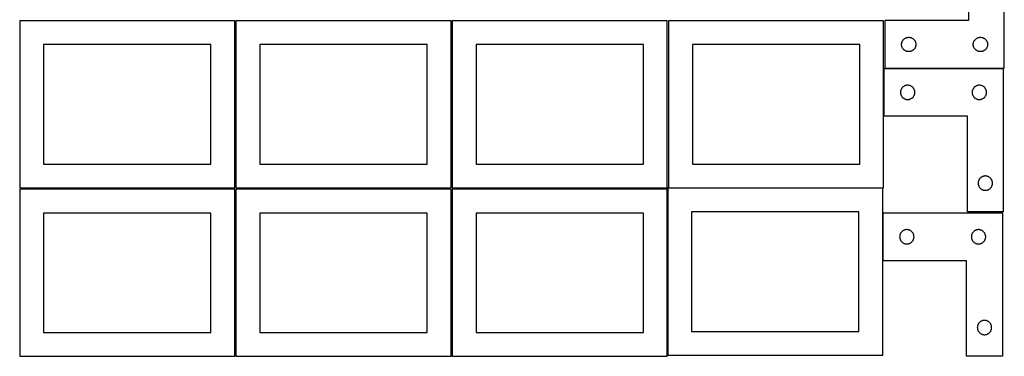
# Model space of a CAD drawing. Header units: millimetres. Extents: x 7 to 1243, y 7 to 2493.
# Tile 1 of 19: x 7 to 1243, y 7 to 429. Entities that reach past the tile are written whole.
import ezdxf

# ---------------------------------------------------------------- set-up
doc = ezdxf.new("R2010")
doc.units = ezdxf.units.MM
doc.layers.add('COMMON', color=5, linetype='CONTINUOUS', true_color=0x0000ff)
doc.layers.add('CUT', color=7, linetype='CONTINUOUS', true_color=0x000000)

msp = doc.modelspace()

# ---------------------------------------------------------------- linework, layer by layer
at = {"layer": 'COMMON'}
for p, q in [((1091.183739, 368.041939), (1091.183739, 308.041939)), ((1241.283739, 368.14194), (1092.604731, 368.14194)), ((1090.132683, 186.647255), (1090.132683, 126.647255))]:
    msp.add_line(p, q, dxfattribs=at)
at = {"layer": 'CUT'}
for p, q in [((1197.604731, 548.24194), (1197.604731, 428.24194)), ((1242.604731, 368.24194), (1242.604731, 548.24194)), ((276.520933, 428.041933), (6.520933, 428.041933)), ((6.520933, 428.041933), (6.520933, 218.041933)), ((276.520933, 218.041933), (276.520933, 428.041933)), ((548.041929, 428.041933), (278.041929, 428.041933)), ((278.041929, 428.041933), (278.041929, 218.041933)), ((548.041929, 218.041933), (548.041929, 428.041933)), ((819.562864, 428.041933), (549.562864, 428.041933)), ((549.562864, 428.041933), (549.562864, 218.041933)), ((819.562864, 218.041933), (819.562864, 428.041933)), ((1091.083738, 428.041933), (821.083738, 428.041933)), ((821.083738, 428.041933), (821.083738, 218.041933)), ((1091.083738, 218.041933), (1091.083738, 428.041933)), ((1197.604731, 428.24194), (1092.604731, 428.24194)), ((1092.604731, 428.24194), (1092.604731, 368.24194)), ((246.520933, 398.041933), (36.520933, 398.041933)), ((36.520933, 398.041933), (36.520933, 248.041933)), ((246.520933, 248.041933), (246.520933, 398.041933)), ((518.041929, 398.041933), (308.041929, 398.041933)), ((308.041929, 398.041933), (308.041929, 248.041933)), ((518.041929, 248.041933), (518.041929, 398.041933)), ((789.562864, 398.041933), (579.562864, 398.041933)), ((579.562864, 398.041933), (579.562864, 248.041933)), ((789.562864, 248.041933), (789.562864, 398.041933)), ((1061.083738, 398.041933), (851.083738, 398.041933)), ((851.083738, 398.041933), (851.083738, 248.041933)), ((1061.083738, 248.041933), (1061.083738, 398.041933)), ((1113.604731, 398.24194), (1113.624001, 398.830568)), ((1113.624001, 397.653312), (1113.604731, 398.24194)), ((1113.624001, 398.830568), (1113.681728, 399.416676)), ((1113.681728, 397.067204), (1113.624001, 397.653312)), ((1113.681728, 399.416676), (1113.777664, 399.997753)), ((1113.777664, 396.486127), (1113.681728, 397.067204)), ((1113.777664, 399.997753), (1113.911399, 400.571312)), ((1113.911399, 395.912569), (1113.777664, 396.486127)), ((1113.911399, 400.571312), (1114.08236, 401.134895)), ((1114.08236, 395.348985), (1113.911399, 395.912569)), ((1114.08236, 401.134895), (1114.289816, 401.686091)), ((1114.289816, 401.686091), (1114.532877, 402.222538)), ((1114.532877, 402.222538), (1114.810503, 402.74194)), ((1114.810503, 402.74194), (1115.121505, 403.242072)), ((1115.121505, 403.242072), (1115.464551, 403.720793)), ((1115.464551, 403.720793), (1115.838173, 404.176053)), ((1115.838173, 404.176053), (1116.24077, 404.605901)), ((1116.24077, 404.605901), (1116.670619, 405.008498)), ((1116.670619, 405.008498), (1117.125879, 405.38212)), ((1117.125879, 405.38212), (1117.604599, 405.725167)), ((1117.604599, 405.725167), (1118.104731, 406.036169)), ((1118.104731, 406.036169), (1118.624133, 406.313795)), ((1118.624133, 406.313795), (1119.16058, 406.556856)), ((1119.16058, 406.556856), (1119.711776, 406.764311)), ((1119.711776, 406.764311), (1120.27536, 406.935273)), ((1120.27536, 406.935273), (1120.848918, 407.069008)), ((1120.848918, 407.069008), (1121.429996, 407.164944)), ((1121.429996, 407.164944), (1122.016103, 407.22267)), ((1122.016103, 407.22267), (1122.604731, 407.24194)), ((1122.604731, 407.24194), (1123.19336, 407.22267)), ((1123.19336, 407.22267), (1123.779467, 407.164944)), ((1123.779467, 407.164944), (1124.360544, 407.069008)), ((1124.360544, 407.069008), (1124.934103, 406.935273)), ((1124.934103, 406.935273), (1125.497687, 406.764311)), ((1125.497687, 406.764311), (1126.048882, 406.556856)), ((1126.048882, 406.556856), (1126.58533, 406.313795)), ((1126.58533, 406.313795), (1127.104731, 406.036169)), ((1127.104731, 406.036169), (1127.604863, 405.725167)), ((1127.604863, 405.725167), (1128.083584, 405.38212)), ((1128.083584, 405.38212), (1128.538844, 405.008498)), ((1128.538844, 405.008498), (1128.968692, 404.605901)), ((1128.968692, 404.605901), (1129.37129, 404.176053)), ((1129.37129, 404.176053), (1129.744911, 403.720793)), ((1129.744911, 403.720793), (1130.087958, 403.242072)), ((1130.087958, 403.242072), (1130.39896, 402.74194)), ((1130.39896, 402.74194), (1130.676586, 402.222538)), ((1130.676586, 402.222538), (1130.919647, 401.686091)), ((1130.919647, 401.686091), (1131.127103, 401.134895)), ((1131.127103, 401.134895), (1131.298064, 400.571312)), ((1131.298064, 395.912569), (1131.127103, 395.348985)), ((1131.298064, 400.571312), (1131.431799, 399.997753)), ((1131.431799, 396.486127), (1131.298064, 395.912569)), ((1131.431799, 399.997753), (1131.527735, 399.416676)), ((1131.527735, 397.067204), (1131.431799, 396.486127)), ((1131.527735, 399.416676), (1131.585462, 398.830568)), ((1131.585462, 397.653312), (1131.527735, 397.067204)), ((1131.585462, 398.830568), (1131.604731, 398.24194)), ((1131.604731, 398.24194), (1131.585462, 397.653312)), ((1203.604731, 398.24194), (1203.624001, 398.830568)), ((1203.624001, 397.653312), (1203.604731, 398.24194)), ((1203.624001, 398.830568), (1203.681728, 399.416676)), ((1203.681728, 397.067204), (1203.624001, 397.653312)), ((1203.681728, 399.416676), (1203.777664, 399.997753)), ((1203.777664, 396.486127), (1203.681728, 397.067204)), ((1203.777664, 399.997753), (1203.911399, 400.571312)), ((1203.911399, 395.912569), (1203.777664, 396.486127)), ((1203.911399, 400.571312), (1204.08236, 401.134895)), ((1204.08236, 395.348985), (1203.911399, 395.912569)), ((1204.08236, 401.134895), (1204.289816, 401.686091)), ((1204.289816, 401.686091), (1204.532877, 402.222538)), ((1204.532877, 402.222538), (1204.810503, 402.74194)), ((1204.810503, 402.74194), (1205.121505, 403.242072)), ((1205.121505, 403.242072), (1205.464551, 403.720793)), ((1205.464551, 403.720793), (1205.838173, 404.176053)), ((1205.838173, 404.176053), (1206.24077, 404.605901)), ((1206.24077, 404.605901), (1206.670619, 405.008498)), ((1206.670619, 405.008498), (1207.125879, 405.38212)), ((1207.125879, 405.38212), (1207.604599, 405.725167)), ((1207.604599, 405.725167), (1208.104731, 406.036169)), ((1208.104731, 406.036169), (1208.624133, 406.313795)), ((1208.624133, 406.313795), (1209.16058, 406.556856)), ((1209.16058, 406.556856), (1209.711776, 406.764311)), ((1209.711776, 406.764311), (1210.27536, 406.935273)), ((1210.27536, 406.935273), (1210.848918, 407.069008)), ((1210.848918, 407.069008), (1211.429996, 407.164944)), ((1211.429996, 407.164944), (1212.016103, 407.22267)), ((1212.016103, 407.22267), (1212.604731, 407.24194)), ((1212.604731, 407.24194), (1213.19336, 407.22267)), ((1213.19336, 407.22267), (1213.779467, 407.164944)), ((1213.779467, 407.164944), (1214.360544, 407.069008)), ((1214.360544, 407.069008), (1214.934103, 406.935273)), ((1214.934103, 406.935273), (1215.497687, 406.764311)), ((1215.497687, 406.764311), (1216.048882, 406.556856)), ((1216.048882, 406.556856), (1216.58533, 406.313795)), ((1216.58533, 406.313795), (1217.104731, 406.036169)), ((1217.104731, 406.036169), (1217.604863, 405.725167)), ((1217.604863, 405.725167), (1218.083584, 405.38212)), ((1218.083584, 405.38212), (1218.538844, 405.008498)), ((1218.538844, 405.008498), (1218.968692, 404.605901)), ((1218.968692, 404.605901), (1219.37129, 404.176053)), ((1219.37129, 404.176053), (1219.744911, 403.720793)), ((1219.744911, 403.720793), (1220.087958, 403.242072)), ((1220.087958, 403.242072), (1220.39896, 402.74194)), ((1220.39896, 402.74194), (1220.676586, 402.222538)), ((1220.676586, 402.222538), (1220.919647, 401.686091)), ((1220.919647, 401.686091), (1221.127103, 401.134895)), ((1221.127103, 401.134895), (1221.298064, 400.571312)), ((1221.298064, 395.912569), (1221.127103, 395.348985)), ((1221.298064, 400.571312), (1221.431799, 399.997753)), ((1221.431799, 396.486127), (1221.298064, 395.912569)), ((1221.431799, 399.997753), (1221.527735, 399.416676)), ((1221.527735, 397.067204), (1221.431799, 396.486127)), ((1221.527735, 399.416676), (1221.585462, 398.830568)), ((1221.585462, 397.653312), (1221.527735, 397.067204)), ((1221.585462, 398.830568), (1221.604731, 398.24194)), ((1221.604731, 398.24194), (1221.585462, 397.653312)), ((1114.289816, 394.797789), (1114.08236, 395.348985)), ((1114.532877, 394.261342), (1114.289816, 394.797789)), ((1114.810503, 393.74194), (1114.532877, 394.261342)), ((1115.121505, 393.241808), (1114.810503, 393.74194)), ((1115.464551, 392.763087), (1115.121505, 393.241808)), ((1115.838173, 392.307828), (1115.464551, 392.763087)), ((1116.24077, 391.877979), (1115.838173, 392.307828)), ((1116.670619, 391.475382), (1116.24077, 391.877979)), ((1117.125879, 391.10176), (1116.670619, 391.475382)), ((1117.604599, 390.758714), (1117.125879, 391.10176)), ((1118.104731, 390.447712), (1117.604599, 390.758714)), ((1118.624133, 390.170085), (1118.104731, 390.447712)), ((1119.16058, 389.927024), (1118.624133, 390.170085)), ((1119.711776, 389.719569), (1119.16058, 389.927024)), ((1120.27536, 389.548608), (1119.711776, 389.719569)), ((1120.848918, 389.414873), (1120.27536, 389.548608)), ((1121.429996, 389.318936), (1120.848918, 389.414873)), ((1122.016103, 389.26121), (1121.429996, 389.318936)), ((1122.604731, 389.24194), (1122.016103, 389.26121)), ((1123.19336, 389.26121), (1122.604731, 389.24194)), ((1123.779467, 389.318936), (1123.19336, 389.26121)), ((1124.360544, 389.414873), (1123.779467, 389.318936)), ((1124.934103, 389.548608), (1124.360544, 389.414873)), ((1125.497687, 389.719569), (1124.934103, 389.548608)), ((1126.048882, 389.927024), (1125.497687, 389.719569)), ((1126.58533, 390.170085), (1126.048882, 389.927024)), ((1127.104731, 390.447712), (1126.58533, 390.170085)), ((1127.604863, 390.758714), (1127.104731, 390.447712)), ((1128.083584, 391.10176), (1127.604863, 390.758714)), ((1128.538844, 391.475382), (1128.083584, 391.10176)), ((1128.968692, 391.877979), (1128.538844, 391.475382)), ((1129.37129, 392.307828), (1128.968692, 391.877979)), ((1129.744911, 392.763087), (1129.37129, 392.307828)), ((1130.087958, 393.241808), (1129.744911, 392.763087)), ((1130.39896, 393.74194), (1130.087958, 393.241808)), ((1130.676586, 394.261342), (1130.39896, 393.74194)), ((1130.919647, 394.797789), (1130.676586, 394.261342)), ((1131.127103, 395.348985), (1130.919647, 394.797789)), ((1204.289816, 394.797789), (1204.08236, 395.348985)), ((1204.532877, 394.261342), (1204.289816, 394.797789)), ((1204.810503, 393.74194), (1204.532877, 394.261342)), ((1205.121505, 393.241808), (1204.810503, 393.74194)), ((1205.464551, 392.763087), (1205.121505, 393.241808)), ((1205.838173, 392.307828), (1205.464551, 392.763087)), ((1206.24077, 391.877979), (1205.838173, 392.307828)), ((1206.670619, 391.475382), (1206.24077, 391.877979)), ((1207.125879, 391.10176), (1206.670619, 391.475382)), ((1207.604599, 390.758714), (1207.125879, 391.10176)), ((1208.104731, 390.447712), (1207.604599, 390.758714)), ((1208.624133, 390.170085), (1208.104731, 390.447712)), ((1209.16058, 389.927024), (1208.624133, 390.170085)), ((1209.711776, 389.719569), (1209.16058, 389.927024)), ((1210.27536, 389.548608), (1209.711776, 389.719569)), ((1210.848918, 389.414873), (1210.27536, 389.548608)), ((1211.429996, 389.318936), (1210.848918, 389.414873)), ((1212.016103, 389.26121), (1211.429996, 389.318936)), ((1212.604731, 389.24194), (1212.016103, 389.26121)), ((1213.19336, 389.26121), (1212.604731, 389.24194)), ((1213.779467, 389.318936), (1213.19336, 389.26121)), ((1214.360544, 389.414873), (1213.779467, 389.318936)), ((1214.934103, 389.548608), (1214.360544, 389.414873)), ((1215.497687, 389.719569), (1214.934103, 389.548608)), ((1216.048882, 389.927024), (1215.497687, 389.719569)), ((1216.58533, 390.170085), (1216.048882, 389.927024)), ((1217.104731, 390.447712), (1216.58533, 390.170085)), ((1217.604863, 390.758714), (1217.104731, 390.447712)), ((1218.083584, 391.10176), (1217.604863, 390.758714)), ((1218.538844, 391.475382), (1218.083584, 391.10176)), ((1218.968692, 391.877979), (1218.538844, 391.475382)), ((1219.37129, 392.307828), (1218.968692, 391.877979)), ((1219.744911, 392.763087), (1219.37129, 392.307828)), ((1220.087958, 393.241808), (1219.744911, 392.763087)), ((1220.39896, 393.74194), (1220.087958, 393.241808)), ((1220.676586, 394.261342), (1220.39896, 393.74194)), ((1220.919647, 394.797789), (1220.676586, 394.261342)), ((1221.127103, 395.348985), (1220.919647, 394.797789)), ((1091.283739, 308.041939), (1091.283739, 368.041939)), ((1091.283739, 368.041939), (1241.283739, 368.041939)), ((1092.604731, 368.24194), (1242.604731, 368.24194)), ((1241.283739, 368.041939), (1241.283739, 188.041939)), ((1117.303141, 346.113794), (1116.783739, 345.836168)), ((1117.839588, 346.356855), (1117.303141, 346.113794)), ((1118.390784, 346.56431), (1117.839588, 346.356855)), ((1118.954368, 346.735272), (1118.390784, 346.56431)), ((1119.527926, 346.869007), (1118.954368, 346.735272)), ((1120.109004, 346.964943), (1119.527926, 346.869007)), ((1120.695111, 347.022669), (1120.109004, 346.964943)), ((1121.283739, 347.041939), (1120.695111, 347.022669)), ((1121.872367, 347.022669), (1121.283739, 347.041939)), ((1122.458475, 346.964943), (1121.872367, 347.022669)), ((1123.039552, 346.869007), (1122.458475, 346.964943)), ((1123.613111, 346.735272), (1123.039552, 346.869007)), ((1124.176694, 346.56431), (1123.613111, 346.735272)), ((1124.72789, 346.356855), (1124.176694, 346.56431)), ((1125.264338, 346.113794), (1124.72789, 346.356855)), ((1125.783739, 345.836168), (1125.264338, 346.113794)), ((1207.303141, 346.113794), (1206.783739, 345.836168)), ((1207.839588, 346.356855), (1207.303141, 346.113794)), ((1208.390784, 346.56431), (1207.839588, 346.356855)), ((1208.954368, 346.735272), (1208.390784, 346.56431)), ((1209.527926, 346.869007), (1208.954368, 346.735272)), ((1210.109004, 346.964943), (1209.527926, 346.869007)), ((1210.695111, 347.022669), (1210.109004, 346.964943)), ((1211.283739, 347.041939), (1210.695111, 347.022669)), ((1211.872367, 347.022669), (1211.283739, 347.041939)), ((1212.458475, 346.964943), (1211.872367, 347.022669)), ((1213.039552, 346.869007), (1212.458475, 346.964943)), ((1213.613111, 346.735272), (1213.039552, 346.869007)), ((1214.176694, 346.56431), (1213.613111, 346.735272)), ((1214.72789, 346.356855), (1214.176694, 346.56431)), ((1215.264338, 346.113794), (1214.72789, 346.356855)), ((1215.783739, 345.836168), (1215.264338, 346.113794)), ((1112.303009, 338.630567), (1112.283739, 338.041939)), ((1112.283739, 338.041939), (1112.303009, 337.453311)), ((1112.360736, 339.216675), (1112.303009, 338.630567)), ((1112.303009, 337.453311), (1112.360736, 336.867203)), ((1112.456672, 339.797752), (1112.360736, 339.216675)), ((1112.360736, 336.867203), (1112.456672, 336.286126)), ((1112.590407, 340.371311), (1112.456672, 339.797752)), ((1112.456672, 336.286126), (1112.590407, 335.712568)), ((1112.761368, 340.934894), (1112.590407, 340.371311)), ((1112.590407, 335.712568), (1112.761368, 335.148984)), ((1112.968824, 341.48609), (1112.761368, 340.934894)), ((1112.761368, 335.148984), (1112.968824, 334.597788)), ((1113.211885, 342.022537), (1112.968824, 341.48609)), ((1112.968824, 334.597788), (1113.211885, 334.061341)), ((1113.489511, 342.541939), (1113.211885, 342.022537)), ((1113.211885, 334.061341), (1113.489511, 333.541939)), ((1113.800513, 343.042071), (1113.489511, 342.541939)), ((1114.143559, 343.520792), (1113.800513, 343.042071)), ((1114.517181, 343.976052), (1114.143559, 343.520792)), ((1114.919778, 344.4059), (1114.517181, 343.976052)), ((1115.349627, 344.808497), (1114.919778, 344.4059)), ((1115.804886, 345.182119), (1115.349627, 344.808497)), ((1116.283607, 345.525166), (1115.804886, 345.182119)), ((1116.783739, 345.836168), (1116.283607, 345.525166)), ((1126.283871, 345.525166), (1125.783739, 345.836168)), ((1126.762592, 345.182119), (1126.283871, 345.525166)), ((1127.217852, 344.808497), (1126.762592, 345.182119)), ((1127.6477, 344.4059), (1127.217852, 344.808497)), ((1128.050298, 343.976052), (1127.6477, 344.4059)), ((1128.423919, 343.520792), (1128.050298, 343.976052)), ((1128.766966, 343.042071), (1128.423919, 343.520792)), ((1129.077968, 342.541939), (1128.766966, 343.042071)), ((1129.355594, 342.022537), (1129.077968, 342.541939)), ((1129.077968, 333.541939), (1129.355594, 334.061341)), ((1129.598655, 341.48609), (1129.355594, 342.022537)), ((1129.355594, 334.061341), (1129.598655, 334.597788)), ((1129.80611, 340.934894), (1129.598655, 341.48609)), ((1129.598655, 334.597788), (1129.80611, 335.148984)), ((1129.977072, 340.371311), (1129.80611, 340.934894)), ((1129.80611, 335.148984), (1129.977072, 335.712568)), ((1130.110807, 339.797752), (1129.977072, 340.371311)), ((1129.977072, 335.712568), (1130.110807, 336.286126)), ((1130.206743, 339.216675), (1130.110807, 339.797752)), ((1130.110807, 336.286126), (1130.206743, 336.867203)), ((1130.26447, 338.630567), (1130.206743, 339.216675)), ((1130.206743, 336.867203), (1130.26447, 337.453311)), ((1130.283739, 338.041939), (1130.26447, 338.630567)), ((1130.26447, 337.453311), (1130.283739, 338.041939)), ((1202.303009, 338.630567), (1202.283739, 338.041939)), ((1202.283739, 338.041939), (1202.303009, 337.453311)), ((1202.360736, 339.216675), (1202.303009, 338.630567)), ((1202.303009, 337.453311), (1202.360736, 336.867203)), ((1202.456672, 339.797752), (1202.360736, 339.216675)), ((1202.360736, 336.867203), (1202.456672, 336.286126)), ((1202.590407, 340.371311), (1202.456672, 339.797752)), ((1202.456672, 336.286126), (1202.590407, 335.712568)), ((1202.761368, 340.934894), (1202.590407, 340.371311)), ((1202.590407, 335.712568), (1202.761368, 335.148984)), ((1202.968824, 341.48609), (1202.761368, 340.934894)), ((1202.761368, 335.148984), (1202.968824, 334.597788)), ((1203.211885, 342.022537), (1202.968824, 341.48609)), ((1202.968824, 334.597788), (1203.211885, 334.061341)), ((1203.489511, 342.541939), (1203.211885, 342.022537)), ((1203.211885, 334.061341), (1203.489511, 333.541939)), ((1203.800513, 343.042071), (1203.489511, 342.541939)), ((1204.143559, 343.520792), (1203.800513, 343.042071)), ((1204.517181, 343.976052), (1204.143559, 343.520792)), ((1204.919778, 344.4059), (1204.517181, 343.976052)), ((1205.349627, 344.808497), (1204.919778, 344.4059)), ((1205.804886, 345.182119), (1205.349627, 344.808497)), ((1206.283607, 345.525166), (1205.804886, 345.182119)), ((1206.783739, 345.836168), (1206.283607, 345.525166)), ((1216.283871, 345.525166), (1215.783739, 345.836168)), ((1216.762592, 345.182119), (1216.283871, 345.525166)), ((1217.217852, 344.808497), (1216.762592, 345.182119)), ((1217.6477, 344.4059), (1217.217852, 344.808497)), ((1218.050298, 343.976052), (1217.6477, 344.4059)), ((1218.423919, 343.520792), (1218.050298, 343.976052)), ((1218.766966, 343.042071), (1218.423919, 343.520792)), ((1219.077968, 342.541939), (1218.766966, 343.042071)), ((1219.355594, 342.022537), (1219.077968, 342.541939)), ((1219.077968, 333.541939), (1219.355594, 334.061341)), ((1219.598655, 341.48609), (1219.355594, 342.022537)), ((1219.355594, 334.061341), (1219.598655, 334.597788)), ((1219.80611, 340.934894), (1219.598655, 341.48609)), ((1219.598655, 334.597788), (1219.80611, 335.148984)), ((1219.977072, 340.371311), (1219.80611, 340.934894)), ((1219.80611, 335.148984), (1219.977072, 335.712568)), ((1220.110807, 339.797752), (1219.977072, 340.371311)), ((1219.977072, 335.712568), (1220.110807, 336.286126)), ((1220.206743, 339.216675), (1220.110807, 339.797752)), ((1220.110807, 336.286126), (1220.206743, 336.867203)), ((1220.26447, 338.630567), (1220.206743, 339.216675)), ((1220.206743, 336.867203), (1220.26447, 337.453311)), ((1220.283739, 338.041939), (1220.26447, 338.630567)), ((1220.26447, 337.453311), (1220.283739, 338.041939)), ((1113.489511, 333.541939), (1113.800513, 333.041807)), ((1113.800513, 333.041807), (1114.143559, 332.563086)), ((1114.143559, 332.563086), (1114.517181, 332.107827)), ((1114.517181, 332.107827), (1114.919778, 331.677978)), ((1114.919778, 331.677978), (1115.349627, 331.275381)), ((1115.349627, 331.275381), (1115.804886, 330.901759)), ((1115.804886, 330.901759), (1116.283607, 330.558713)), ((1116.283607, 330.558713), (1116.783739, 330.247711)), ((1116.783739, 330.247711), (1117.303141, 329.970084)), ((1117.303141, 329.970084), (1117.839588, 329.727023)), ((1117.839588, 329.727023), (1118.390784, 329.519568)), ((1118.390784, 329.519568), (1118.954368, 329.348607)), ((1118.954368, 329.348607), (1119.527926, 329.214872)), ((1119.527926, 329.214872), (1120.109004, 329.118935)), ((1120.109004, 329.118935), (1120.695111, 329.061209)), ((1120.695111, 329.061209), (1121.283739, 329.041939)), ((1121.283739, 329.041939), (1121.872367, 329.061209)), ((1121.872367, 329.061209), (1122.458475, 329.118935)), ((1122.458475, 329.118935), (1123.039552, 329.214872)), ((1123.039552, 329.214872), (1123.613111, 329.348607)), ((1123.613111, 329.348607), (1124.176694, 329.519568)), ((1124.176694, 329.519568), (1124.72789, 329.727023)), ((1124.72789, 329.727023), (1125.264338, 329.970084)), ((1125.264338, 329.970084), (1125.783739, 330.247711)), ((1125.783739, 330.247711), (1126.283871, 330.558713)), ((1126.283871, 330.558713), (1126.762592, 330.901759)), ((1126.762592, 330.901759), (1127.217852, 331.275381)), ((1127.217852, 331.275381), (1127.6477, 331.677978)), ((1127.6477, 331.677978), (1128.050298, 332.107827)), ((1128.050298, 332.107827), (1128.423919, 332.563086)), ((1128.423919, 332.563086), (1128.766966, 333.041807)), ((1128.766966, 333.041807), (1129.077968, 333.541939)), ((1203.489511, 333.541939), (1203.800513, 333.041807)), ((1203.800513, 333.041807), (1204.143559, 332.563086)), ((1204.143559, 332.563086), (1204.517181, 332.107827)), ((1204.517181, 332.107827), (1204.919778, 331.677978)), ((1204.919778, 331.677978), (1205.349627, 331.275381)), ((1205.349627, 331.275381), (1205.804886, 330.901759)), ((1205.804886, 330.901759), (1206.283607, 330.558713)), ((1206.283607, 330.558713), (1206.783739, 330.247711)), ((1206.783739, 330.247711), (1207.303141, 329.970084)), ((1207.303141, 329.970084), (1207.839588, 329.727023)), ((1207.839588, 329.727023), (1208.390784, 329.519568)), ((1208.390784, 329.519568), (1208.954368, 329.348607)), ((1208.954368, 329.348607), (1209.527926, 329.214872)), ((1209.527926, 329.214872), (1210.109004, 329.118935)), ((1210.109004, 329.118935), (1210.695111, 329.061209)), ((1210.695111, 329.061209), (1211.283739, 329.041939)), ((1211.283739, 329.041939), (1211.872367, 329.061209)), ((1211.872367, 329.061209), (1212.458475, 329.118935)), ((1212.458475, 329.118935), (1213.039552, 329.214872)), ((1213.039552, 329.214872), (1213.613111, 329.348607)), ((1213.613111, 329.348607), (1214.176694, 329.519568)), ((1214.176694, 329.519568), (1214.72789, 329.727023)), ((1214.72789, 329.727023), (1215.264338, 329.970084)), ((1215.264338, 329.970084), (1215.783739, 330.247711)), ((1215.783739, 330.247711), (1216.283871, 330.558713)), ((1216.283871, 330.558713), (1216.762592, 330.901759)), ((1216.762592, 330.901759), (1217.217852, 331.275381)), ((1217.217852, 331.275381), (1217.6477, 331.677978)), ((1217.6477, 331.677978), (1218.050298, 332.107827)), ((1218.050298, 332.107827), (1218.423919, 332.563086)), ((1218.423919, 332.563086), (1218.766966, 333.041807)), ((1218.766966, 333.041807), (1219.077968, 333.541939)), ((1196.283739, 308.041939), (1091.283739, 308.041939)), ((1196.283739, 188.041939), (1196.283739, 308.041939)), ((36.520933, 248.041933), (246.520933, 248.041933)), ((308.041929, 248.041933), (518.041929, 248.041933)), ((579.562864, 248.041933), (789.562864, 248.041933)), ((851.083738, 248.041933), (1061.083738, 248.041933)), ((1209.803009, 224.630567), (1209.783739, 224.041939)), ((1209.783739, 224.041939), (1209.803009, 223.453311)), ((1209.860736, 225.216675), (1209.803009, 224.630567)), ((1209.803009, 223.453311), (1209.860736, 222.867203)), ((1209.956672, 225.797752), (1209.860736, 225.216675)), ((1209.860736, 222.867203), (1209.956672, 222.286126)), ((1210.090407, 226.371311), (1209.956672, 225.797752)), ((1210.261368, 226.934894), (1210.090407, 226.371311)), ((1210.468824, 227.48609), (1210.261368, 226.934894)), ((1210.711885, 228.022537), (1210.468824, 227.48609)), ((1210.989511, 228.541939), (1210.711885, 228.022537)), ((1211.300513, 229.042071), (1210.989511, 228.541939)), ((1211.643559, 229.520792), (1211.300513, 229.042071)), ((1212.017181, 229.976052), (1211.643559, 229.520792)), ((1212.419778, 230.4059), (1212.017181, 229.976052)), ((1212.849627, 230.808497), (1212.419778, 230.4059)), ((1213.304886, 231.182119), (1212.849627, 230.808497)), ((1213.783607, 231.525166), (1213.304886, 231.182119)), ((1214.283739, 231.836168), (1213.783607, 231.525166)), ((1214.803141, 232.113794), (1214.283739, 231.836168)), ((1215.339588, 232.356855), (1214.803141, 232.113794)), ((1215.890784, 232.56431), (1215.339588, 232.356855)), ((1216.454368, 232.735272), (1215.890784, 232.56431)), ((1217.027926, 232.869007), (1216.454368, 232.735272)), ((1217.609004, 232.964943), (1217.027926, 232.869007)), ((1218.195111, 233.022669), (1217.609004, 232.964943)), ((1218.783739, 233.041939), (1218.195111, 233.022669)), ((1219.372367, 233.022669), (1218.783739, 233.041939)), ((1219.958475, 232.964943), (1219.372367, 233.022669)), ((1220.539552, 232.869007), (1219.958475, 232.964943)), ((1221.113111, 232.735272), (1220.539552, 232.869007)), ((1221.676694, 232.56431), (1221.113111, 232.735272)), ((1222.22789, 232.356855), (1221.676694, 232.56431)), ((1222.764338, 232.113794), (1222.22789, 232.356855)), ((1223.283739, 231.836168), (1222.764338, 232.113794)), ((1223.783871, 231.525166), (1223.283739, 231.836168)), ((1224.262592, 231.182119), (1223.783871, 231.525166)), ((1224.717852, 230.808497), (1224.262592, 231.182119)), ((1225.1477, 230.4059), (1224.717852, 230.808497)), ((1225.550298, 229.976052), (1225.1477, 230.4059)), ((1225.923919, 229.520792), (1225.550298, 229.976052)), ((1226.266966, 229.042071), (1225.923919, 229.520792)), ((1226.577968, 228.541939), (1226.266966, 229.042071)), ((1226.855594, 228.022537), (1226.577968, 228.541939)), ((1227.098655, 227.48609), (1226.855594, 228.022537)), ((1227.30611, 226.934894), (1227.098655, 227.48609)), ((1227.477072, 226.371311), (1227.30611, 226.934894)), ((1227.610807, 225.797752), (1227.477072, 226.371311)), ((1227.706743, 225.216675), (1227.610807, 225.797752)), ((1227.610807, 222.286126), (1227.706743, 222.867203)), ((1227.76447, 224.630567), (1227.706743, 225.216675)), ((1227.706743, 222.867203), (1227.76447, 223.453311)), ((1227.783739, 224.041939), (1227.76447, 224.630567)), ((1227.76447, 223.453311), (1227.783739, 224.041939)), ((6.520933, 218.041933), (276.520933, 218.041933)), ((276.520933, 216.520967), (6.520933, 216.520967)), ((6.520933, 216.520967), (6.520933, 6.520967)), ((276.520933, 6.520967), (276.520933, 216.520967)), ((278.041929, 218.041933), (548.041929, 218.041933)), ((548.041929, 216.520967), (278.041929, 216.520967)), ((278.041929, 216.520967), (278.041929, 6.520967)), ((548.041929, 6.520967), (548.041929, 216.520967)), ((549.562864, 218.041933), (819.562864, 218.041933)), ((819.562864, 216.520967), (549.562864, 216.520967)), ((549.562864, 216.520967), (549.562864, 6.520967)), ((819.562864, 6.520967), (819.562864, 216.520967)), ((1090.032682, 217.820345), (820.032682, 217.820345)), ((820.032682, 217.820345), (820.032682, 7.820345)), ((821.083738, 218.041933), (1091.083738, 218.041933)), ((1090.032682, 7.820345), (1090.032682, 217.820345)), ((1209.956672, 222.286126), (1210.090407, 221.712568)), ((1210.090407, 221.712568), (1210.261368, 221.148984)), ((1210.261368, 221.148984), (1210.468824, 220.597788)), ((1210.468824, 220.597788), (1210.711885, 220.061341)), ((1210.711885, 220.061341), (1210.989511, 219.541939)), ((1210.989511, 219.541939), (1211.300513, 219.041807)), ((1211.300513, 219.041807), (1211.643559, 218.563086)), ((1211.643559, 218.563086), (1212.017181, 218.107827)), ((1212.017181, 218.107827), (1212.419778, 217.677978)), ((1212.419778, 217.677978), (1212.849627, 217.275381)), ((1212.849627, 217.275381), (1213.304886, 216.901759)), ((1213.304886, 216.901759), (1213.783607, 216.558713)), ((1213.783607, 216.558713), (1214.283739, 216.247711)), ((1214.283739, 216.247711), (1214.803141, 215.970084)), ((1214.803141, 215.970084), (1215.339588, 215.727023)), ((1215.339588, 215.727023), (1215.890784, 215.519568)), ((1215.890784, 215.519568), (1216.454368, 215.348607)), ((1216.454368, 215.348607), (1217.027926, 215.214872)), ((1217.027926, 215.214872), (1217.609004, 215.118935)), ((1217.609004, 215.118935), (1218.195111, 215.061209)), ((1218.195111, 215.061209), (1218.783739, 215.041939)), ((1218.783739, 215.041939), (1219.372367, 215.061209)), ((1219.372367, 215.061209), (1219.958475, 215.118935)), ((1219.958475, 215.118935), (1220.539552, 215.214872)), ((1220.539552, 215.214872), (1221.113111, 215.348607)), ((1221.113111, 215.348607), (1221.676694, 215.519568)), ((1221.676694, 215.519568), (1222.22789, 215.727023)), ((1222.22789, 215.727023), (1222.764338, 215.970084)), ((1222.764338, 215.970084), (1223.283739, 216.247711)), ((1223.283739, 216.247711), (1223.783871, 216.558713)), ((1223.783871, 216.558713), (1224.262592, 216.901759)), ((1224.262592, 216.901759), (1224.717852, 217.275381)), ((1224.717852, 217.275381), (1225.1477, 217.677978)), ((1225.1477, 217.677978), (1225.550298, 218.107827)), ((1225.550298, 218.107827), (1225.923919, 218.563086)), ((1225.923919, 218.563086), (1226.266966, 219.041807)), ((1226.266966, 219.041807), (1226.577968, 219.541939)), ((1226.577968, 219.541939), (1226.855594, 220.061341)), ((1226.855594, 220.061341), (1227.098655, 220.597788)), ((1227.098655, 220.597788), (1227.30611, 221.148984)), ((1227.30611, 221.148984), (1227.477072, 221.712568)), ((1227.477072, 221.712568), (1227.610807, 222.286126)), ((246.520933, 186.520967), (36.520933, 186.520967)), ((36.520933, 186.520967), (36.520933, 36.520967)), ((246.520933, 36.520967), (246.520933, 186.520967)), ((518.041929, 186.520967), (308.041929, 186.520967)), ((308.041929, 186.520967), (308.041929, 36.520967)), ((518.041929, 36.520967), (518.041929, 186.520967)), ((789.562864, 186.520967), (579.562864, 186.520967)), ((579.562864, 186.520967), (579.562864, 36.520967)), ((789.562864, 36.520967), (789.562864, 186.520967)), ((1060.032682, 187.820345), (850.032682, 187.820345)), ((850.032682, 187.820345), (850.032682, 37.820345)), ((1060.032682, 37.820345), (1060.032682, 187.820345)), ((1090.232683, 126.647255), (1090.232683, 186.647255)), ((1090.232683, 186.647255), (1240.232683, 186.647255)), ((1241.283739, 188.041939), (1196.283739, 188.041939)), ((1240.232683, 186.647255), (1240.232683, 6.647255)), ((1112.438455, 161.147255), (1112.160829, 160.627854)), ((1112.749457, 161.647387), (1112.438455, 161.147255)), ((1113.092503, 162.126108), (1112.749457, 161.647387)), ((1113.466125, 162.581368), (1113.092503, 162.126108)), ((1113.868722, 163.011216), (1113.466125, 162.581368)), ((1114.298571, 163.413814), (1113.868722, 163.011216)), ((1114.753831, 163.787435), (1114.298571, 163.413814)), ((1115.232551, 164.130482), (1114.753831, 163.787435)), ((1115.732683, 164.441484), (1115.232551, 164.130482)), ((1116.252085, 164.71911), (1115.732683, 164.441484)), ((1116.788533, 164.962171), (1116.252085, 164.71911)), ((1117.339728, 165.169626), (1116.788533, 164.962171)), ((1117.903312, 165.340588), (1117.339728, 165.169626)), ((1118.47687, 165.474323), (1117.903312, 165.340588)), ((1119.057948, 165.570259), (1118.47687, 165.474323)), ((1119.644055, 165.627986), (1119.057948, 165.570259)), ((1120.232683, 165.647255), (1119.644055, 165.627986)), ((1120.821312, 165.627986), (1120.232683, 165.647255)), ((1121.407419, 165.570259), (1120.821312, 165.627986)), ((1121.988496, 165.474323), (1121.407419, 165.570259)), ((1122.562055, 165.340588), (1121.988496, 165.474323)), ((1123.125639, 165.169626), (1122.562055, 165.340588)), ((1123.676834, 164.962171), (1123.125639, 165.169626)), ((1124.213282, 164.71911), (1123.676834, 164.962171)), ((1124.732683, 164.441484), (1124.213282, 164.71911)), ((1125.232815, 164.130482), (1124.732683, 164.441484)), ((1125.711536, 163.787435), (1125.232815, 164.130482)), ((1126.166796, 163.413814), (1125.711536, 163.787435)), ((1126.596644, 163.011216), (1126.166796, 163.413814)), ((1126.999242, 162.581368), (1126.596644, 163.011216)), ((1127.372863, 162.126108), (1126.999242, 162.581368)), ((1127.71591, 161.647387), (1127.372863, 162.126108)), ((1128.026912, 161.147255), (1127.71591, 161.647387)), ((1128.304538, 160.627854), (1128.026912, 161.147255)), ((1202.438455, 161.147255), (1202.160829, 160.627854)), ((1202.749457, 161.647387), (1202.438455, 161.147255)), ((1203.092503, 162.126108), (1202.749457, 161.647387)), ((1203.466125, 162.581368), (1203.092503, 162.126108)), ((1203.868722, 163.011216), (1203.466125, 162.581368)), ((1204.298571, 163.413814), (1203.868722, 163.011216)), ((1204.753831, 163.787435), (1204.298571, 163.413814)), ((1205.232551, 164.130482), (1204.753831, 163.787435)), ((1205.732683, 164.441484), (1205.232551, 164.130482)), ((1206.252085, 164.71911), (1205.732683, 164.441484)), ((1206.788533, 164.962171), (1206.252085, 164.71911)), ((1207.339728, 165.169626), (1206.788533, 164.962171)), ((1207.903312, 165.340588), (1207.339728, 165.169626)), ((1208.47687, 165.474323), (1207.903312, 165.340588)), ((1209.057948, 165.570259), (1208.47687, 165.474323)), ((1209.644055, 165.627986), (1209.057948, 165.570259)), ((1210.232683, 165.647255), (1209.644055, 165.627986)), ((1210.821312, 165.627986), (1210.232683, 165.647255)), ((1211.407419, 165.570259), (1210.821312, 165.627986)), ((1211.988496, 165.474323), (1211.407419, 165.570259)), ((1212.562055, 165.340588), (1211.988496, 165.474323)), ((1213.125639, 165.169626), (1212.562055, 165.340588)), ((1213.676834, 164.962171), (1213.125639, 165.169626)), ((1214.213282, 164.71911), (1213.676834, 164.962171)), ((1214.732683, 164.441484), (1214.213282, 164.71911)), ((1215.232815, 164.130482), (1214.732683, 164.441484)), ((1215.711536, 163.787435), (1215.232815, 164.130482)), ((1216.166796, 163.413814), (1215.711536, 163.787435)), ((1216.596644, 163.011216), (1216.166796, 163.413814)), ((1216.999242, 162.581368), (1216.596644, 163.011216)), ((1217.372863, 162.126108), (1216.999242, 162.581368)), ((1217.71591, 161.647387), (1217.372863, 162.126108)), ((1218.026912, 161.147255), (1217.71591, 161.647387)), ((1218.304538, 160.627854), (1218.026912, 161.147255)), ((1111.251953, 157.235883), (1111.232683, 156.647255)), ((1111.232683, 156.647255), (1111.251953, 156.058627)), ((1111.30968, 157.821991), (1111.251953, 157.235883)), ((1111.251953, 156.058627), (1111.30968, 155.47252)), ((1111.405616, 158.403068), (1111.30968, 157.821991)), ((1111.30968, 155.47252), (1111.405616, 154.891442)), ((1111.539351, 158.976627), (1111.405616, 158.403068)), ((1111.405616, 154.891442), (1111.539351, 154.317884)), ((1111.710312, 159.540211), (1111.539351, 158.976627)), ((1111.539351, 154.317884), (1111.710312, 153.7543)), ((1111.917768, 160.091406), (1111.710312, 159.540211)), ((1111.710312, 153.7543), (1111.917768, 153.203104)), ((1112.160829, 160.627854), (1111.917768, 160.091406)), ((1111.917768, 153.203104), (1112.160829, 152.666657)), ((1112.160829, 152.666657), (1112.438455, 152.147255)), ((1112.438455, 152.147255), (1112.749457, 151.647123)), ((1112.749457, 151.647123), (1113.092503, 151.168402)), ((1113.092503, 151.168402), (1113.466125, 150.713143)), ((1113.466125, 150.713143), (1113.868722, 150.283294)), ((1113.868722, 150.283294), (1114.298571, 149.880697)), ((1114.298571, 149.880697), (1114.753831, 149.507075)), ((1114.753831, 149.507075), (1115.232551, 149.164029)), ((1115.232551, 149.164029), (1115.732683, 148.853027)), ((1115.732683, 148.853027), (1116.252085, 148.575401)), ((1116.252085, 148.575401), (1116.788533, 148.33234)), ((1116.788533, 148.33234), (1117.339728, 148.124884)), ((1123.125639, 148.124884), (1123.676834, 148.33234)), ((1123.676834, 148.33234), (1124.213282, 148.575401)), ((1124.213282, 148.575401), (1124.732683, 148.853027)), ((1124.732683, 148.853027), (1125.232815, 149.164029)), ((1125.232815, 149.164029), (1125.711536, 149.507075)), ((1125.711536, 149.507075), (1126.166796, 149.880697)), ((1126.166796, 149.880697), (1126.596644, 150.283294)), ((1126.596644, 150.283294), (1126.999242, 150.713143)), ((1126.999242, 150.713143), (1127.372863, 151.168402)), ((1127.372863, 151.168402), (1127.71591, 151.647123)), ((1127.71591, 151.647123), (1128.026912, 152.147255)), ((1128.026912, 152.147255), (1128.304538, 152.666657)), ((1128.547599, 160.091406), (1128.304538, 160.627854)), ((1128.304538, 152.666657), (1128.547599, 153.203104)), ((1128.755055, 159.540211), (1128.547599, 160.091406)), ((1128.547599, 153.203104), (1128.755055, 153.7543)), ((1128.926016, 158.976627), (1128.755055, 159.540211)), ((1128.755055, 153.7543), (1128.926016, 154.317884)), ((1129.059751, 158.403068), (1128.926016, 158.976627)), ((1128.926016, 154.317884), (1129.059751, 154.891442)), ((1129.155687, 157.821991), (1129.059751, 158.403068)), ((1129.059751, 154.891442), (1129.155687, 155.47252)), ((1129.213414, 157.235883), (1129.155687, 157.821991)), ((1129.155687, 155.47252), (1129.213414, 156.058627)), ((1129.232683, 156.647255), (1129.213414, 157.235883)), ((1129.213414, 156.058627), (1129.232683, 156.647255)), ((1201.251953, 157.235883), (1201.232683, 156.647255)), ((1201.232683, 156.647255), (1201.251953, 156.058627)), ((1201.30968, 157.821991), (1201.251953, 157.235883)), ((1201.251953, 156.058627), (1201.30968, 155.47252)), ((1201.405616, 158.403068), (1201.30968, 157.821991)), ((1201.30968, 155.47252), (1201.405616, 154.891442)), ((1201.539351, 158.976627), (1201.405616, 158.403068)), ((1201.405616, 154.891442), (1201.539351, 154.317884)), ((1201.710312, 159.540211), (1201.539351, 158.976627)), ((1201.539351, 154.317884), (1201.710312, 153.7543)), ((1201.917768, 160.091406), (1201.710312, 159.540211)), ((1201.710312, 153.7543), (1201.917768, 153.203104)), ((1202.160829, 160.627854), (1201.917768, 160.091406)), ((1201.917768, 153.203104), (1202.160829, 152.666657)), ((1202.160829, 152.666657), (1202.438455, 152.147255)), ((1202.438455, 152.147255), (1202.749457, 151.647123)), ((1202.749457, 151.647123), (1203.092503, 151.168402)), ((1203.092503, 151.168402), (1203.466125, 150.713143)), ((1203.466125, 150.713143), (1203.868722, 150.283294)), ((1203.868722, 150.283294), (1204.298571, 149.880697)), ((1204.298571, 149.880697), (1204.753831, 149.507075)), ((1204.753831, 149.507075), (1205.232551, 149.164029)), ((1205.232551, 149.164029), (1205.732683, 148.853027)), ((1205.732683, 148.853027), (1206.252085, 148.575401)), ((1206.252085, 148.575401), (1206.788533, 148.33234)), ((1206.788533, 148.33234), (1207.339728, 148.124884)), ((1213.125639, 148.124884), (1213.676834, 148.33234)), ((1213.676834, 148.33234), (1214.213282, 148.575401)), ((1214.213282, 148.575401), (1214.732683, 148.853027)), ((1214.732683, 148.853027), (1215.232815, 149.164029)), ((1215.232815, 149.164029), (1215.711536, 149.507075)), ((1215.711536, 149.507075), (1216.166796, 149.880697)), ((1216.166796, 149.880697), (1216.596644, 150.283294)), ((1216.596644, 150.283294), (1216.999242, 150.713143)), ((1216.999242, 150.713143), (1217.372863, 151.168402)), ((1217.372863, 151.168402), (1217.71591, 151.647123)), ((1217.71591, 151.647123), (1218.026912, 152.147255)), ((1218.026912, 152.147255), (1218.304538, 152.666657)), ((1218.547599, 160.091406), (1218.304538, 160.627854)), ((1218.304538, 152.666657), (1218.547599, 153.203104)), ((1218.755055, 159.540211), (1218.547599, 160.091406)), ((1218.547599, 153.203104), (1218.755055, 153.7543)), ((1218.926016, 158.976627), (1218.755055, 159.540211)), ((1218.755055, 153.7543), (1218.926016, 154.317884)), ((1219.059751, 158.403068), (1218.926016, 158.976627)), ((1218.926016, 154.317884), (1219.059751, 154.891442)), ((1219.155687, 157.821991), (1219.059751, 158.403068)), ((1219.059751, 154.891442), (1219.155687, 155.47252)), ((1219.213414, 157.235883), (1219.155687, 157.821991)), ((1219.155687, 155.47252), (1219.213414, 156.058627)), ((1219.232683, 156.647255), (1219.213414, 157.235883)), ((1219.213414, 156.058627), (1219.232683, 156.647255)), ((1117.339728, 148.124884), (1117.903312, 147.953923)), ((1117.903312, 147.953923), (1118.47687, 147.820188)), ((1118.47687, 147.820188), (1119.057948, 147.724252)), ((1119.057948, 147.724252), (1119.644055, 147.666525)), ((1119.644055, 147.666525), (1120.232683, 147.647255)), ((1120.232683, 147.647255), (1120.821312, 147.666525)), ((1120.821312, 147.666525), (1121.407419, 147.724252)), ((1121.407419, 147.724252), (1121.988496, 147.820188)), ((1121.988496, 147.820188), (1122.562055, 147.953923)), ((1122.562055, 147.953923), (1123.125639, 148.124884)), ((1207.339728, 148.124884), (1207.903312, 147.953923)), ((1207.903312, 147.953923), (1208.47687, 147.820188)), ((1208.47687, 147.820188), (1209.057948, 147.724252)), ((1209.057948, 147.724252), (1209.644055, 147.666525)), ((1209.644055, 147.666525), (1210.232683, 147.647255)), ((1210.232683, 147.647255), (1210.821312, 147.666525)), ((1210.821312, 147.666525), (1211.407419, 147.724252)), ((1211.407419, 147.724252), (1211.988496, 147.820188)), ((1211.988496, 147.820188), (1212.562055, 147.953923)), ((1212.562055, 147.953923), (1213.125639, 148.124884)), ((1195.232683, 126.647255), (1090.232683, 126.647255)), ((1195.232683, 6.647255), (1195.232683, 126.647255)), ((1212.253831, 49.787435), (1211.798571, 49.413814)), ((1212.732551, 50.130482), (1212.253831, 49.787435)), ((1213.232683, 50.441484), (1212.732551, 50.130482)), ((1213.752085, 50.71911), (1213.232683, 50.441484)), ((1214.288533, 50.962171), (1213.752085, 50.71911)), ((1214.839728, 51.169626), (1214.288533, 50.962171)), ((1215.403312, 51.340588), (1214.839728, 51.169626)), ((1215.97687, 51.474323), (1215.403312, 51.340588)), ((1216.557948, 51.570259), (1215.97687, 51.474323)), ((1217.144055, 51.627986), (1216.557948, 51.570259)), ((1217.732683, 51.647255), (1217.144055, 51.627986)), ((1218.321312, 51.627986), (1217.732683, 51.647255)), ((1218.907419, 51.570259), (1218.321312, 51.627986)), ((1219.488496, 51.474323), (1218.907419, 51.570259)), ((1220.062055, 51.340588), (1219.488496, 51.474323)), ((1220.625639, 51.169626), (1220.062055, 51.340588)), ((1221.176834, 50.962171), (1220.625639, 51.169626)), ((1221.713282, 50.71911), (1221.176834, 50.962171)), ((1222.232683, 50.441484), (1221.713282, 50.71911)), ((1222.732815, 50.130482), (1222.232683, 50.441484)), ((1223.211536, 49.787435), (1222.732815, 50.130482)), ((1223.666796, 49.413814), (1223.211536, 49.787435)), ((850.032682, 37.820345), (1060.032682, 37.820345)), ((1208.751953, 43.235883), (1208.732683, 42.647255)), ((1208.732683, 42.647255), (1208.751953, 42.058627)), ((1208.80968, 43.821991), (1208.751953, 43.235883)), ((1208.751953, 42.058627), (1208.80968, 41.47252)), ((1208.905616, 44.403068), (1208.80968, 43.821991)), ((1208.80968, 41.47252), (1208.905616, 40.891442)), ((1209.039351, 44.976627), (1208.905616, 44.403068)), ((1208.905616, 40.891442), (1209.039351, 40.317884)), ((1209.210312, 45.540211), (1209.039351, 44.976627)), ((1209.039351, 40.317884), (1209.210312, 39.7543)), ((1209.417768, 46.091406), (1209.210312, 45.540211)), ((1209.210312, 39.7543), (1209.417768, 39.203104)), ((1209.660829, 46.627854), (1209.417768, 46.091406)), ((1209.417768, 39.203104), (1209.660829, 38.666657)), ((1209.938455, 47.147255), (1209.660829, 46.627854)), ((1209.660829, 38.666657), (1209.938455, 38.147255)), ((1210.249457, 47.647387), (1209.938455, 47.147255)), ((1209.938455, 38.147255), (1210.249457, 37.647123)), ((1210.592503, 48.126108), (1210.249457, 47.647387)), ((1210.249457, 37.647123), (1210.592503, 37.168402)), ((1210.966125, 48.581368), (1210.592503, 48.126108)), ((1210.592503, 37.168402), (1210.966125, 36.713143)), ((1211.368722, 49.011216), (1210.966125, 48.581368)), ((1211.798571, 49.413814), (1211.368722, 49.011216)), ((1224.096644, 49.011216), (1223.666796, 49.413814)), ((1224.499242, 48.581368), (1224.096644, 49.011216)), ((1224.872863, 48.126108), (1224.499242, 48.581368)), ((1224.499242, 36.713143), (1224.872863, 37.168402)), ((1225.21591, 47.647387), (1224.872863, 48.126108)), ((1224.872863, 37.168402), (1225.21591, 37.647123)), ((1225.526912, 47.147255), (1225.21591, 47.647387)), ((1225.21591, 37.647123), (1225.526912, 38.147255)), ((1225.804538, 46.627854), (1225.526912, 47.147255)), ((1225.526912, 38.147255), (1225.804538, 38.666657)), ((1226.047599, 46.091406), (1225.804538, 46.627854)), ((1225.804538, 38.666657), (1226.047599, 39.203104)), ((1226.255055, 45.540211), (1226.047599, 46.091406)), ((1226.047599, 39.203104), (1226.255055, 39.7543)), ((1226.426016, 44.976627), (1226.255055, 45.540211)), ((1226.255055, 39.7543), (1226.426016, 40.317884)), ((1226.559751, 44.403068), (1226.426016, 44.976627)), ((1226.426016, 40.317884), (1226.559751, 40.891442)), ((1226.655687, 43.821991), (1226.559751, 44.403068)), ((1226.559751, 40.891442), (1226.655687, 41.47252)), ((1226.713414, 43.235883), (1226.655687, 43.821991)), ((1226.655687, 41.47252), (1226.713414, 42.058627)), ((1226.732683, 42.647255), (1226.713414, 43.235883)), ((1226.713414, 42.058627), (1226.732683, 42.647255)), ((36.520933, 36.520967), (246.520933, 36.520967)), ((308.041929, 36.520967), (518.041929, 36.520967)), ((579.562864, 36.520967), (789.562864, 36.520967)), ((1210.966125, 36.713143), (1211.368722, 36.283294)), ((1211.368722, 36.283294), (1211.798571, 35.880697)), ((1211.798571, 35.880697), (1212.253831, 35.507075)), ((1212.253831, 35.507075), (1212.732551, 35.164029)), ((1212.732551, 35.164029), (1213.232683, 34.853027)), ((1213.232683, 34.853027), (1213.752085, 34.575401)), ((1213.752085, 34.575401), (1214.288533, 34.33234)), ((1214.288533, 34.33234), (1214.839728, 34.124884)), ((1214.839728, 34.124884), (1215.403312, 33.953923)), ((1215.403312, 33.953923), (1215.97687, 33.820188)), ((1215.97687, 33.820188), (1216.557948, 33.724252)), ((1216.557948, 33.724252), (1217.144055, 33.666525)), ((1217.144055, 33.666525), (1217.732683, 33.647255)), ((1217.732683, 33.647255), (1218.321312, 33.666525)), ((1218.321312, 33.666525), (1218.907419, 33.724252)), ((1218.907419, 33.724252), (1219.488496, 33.820188)), ((1219.488496, 33.820188), (1220.062055, 33.953923)), ((1220.062055, 33.953923), (1220.625639, 34.124884)), ((1220.625639, 34.124884), (1221.176834, 34.33234)), ((1221.176834, 34.33234), (1221.713282, 34.575401)), ((1221.713282, 34.575401), (1222.232683, 34.853027)), ((1222.232683, 34.853027), (1222.732815, 35.164029)), ((1222.732815, 35.164029), (1223.211536, 35.507075)), ((1223.211536, 35.507075), (1223.666796, 35.880697)), ((1223.666796, 35.880697), (1224.096644, 36.283294)), ((1224.096644, 36.283294), (1224.499242, 36.713143)), ((6.520933, 6.520967), (276.520933, 6.520967)), ((278.041929, 6.520967), (548.041929, 6.520967)), ((549.562864, 6.520967), (819.562864, 6.520967)), ((820.032682, 7.820345), (1090.032682, 7.820345)), ((1240.232683, 6.647255), (1195.232683, 6.647255))]:
    msp.add_line(p, q, dxfattribs=at)

doc.saveas('drawing.dxf')
